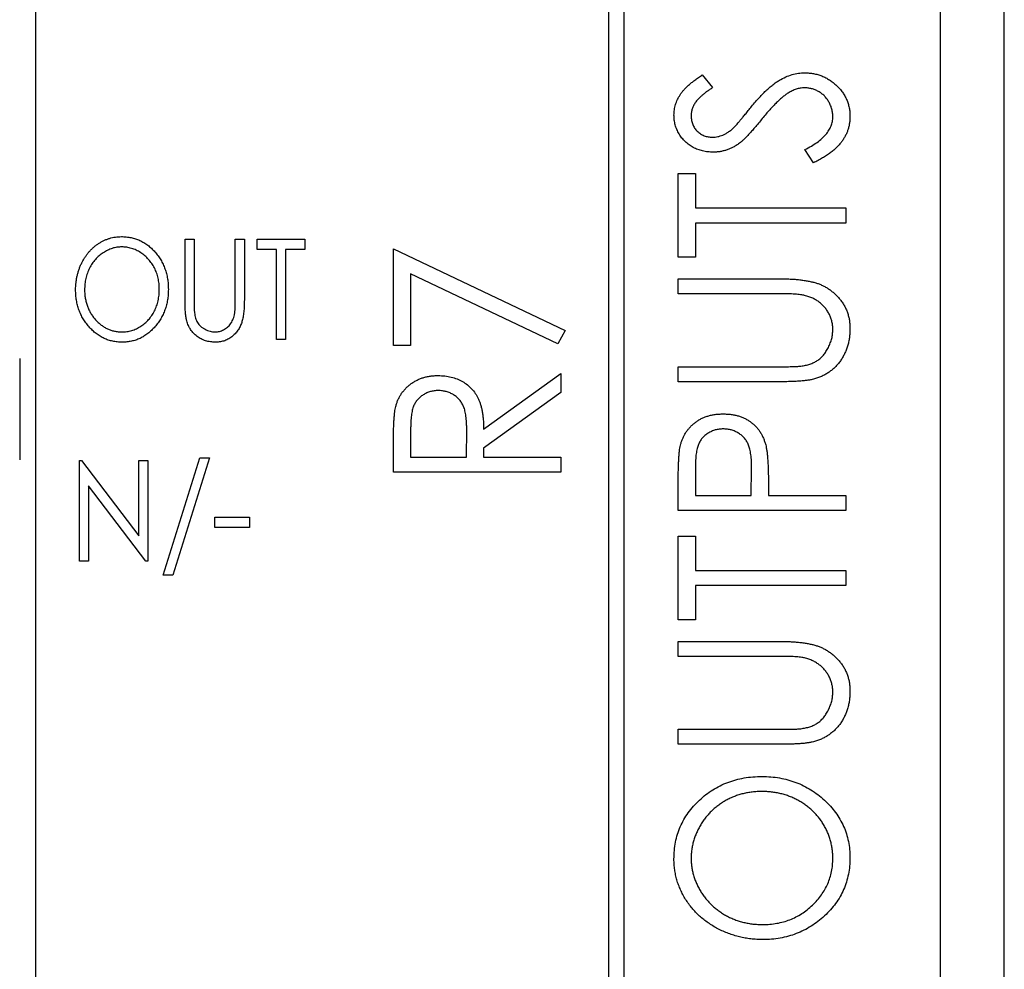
# Paper-space layout 'Sheet 2' of a CAD drawing. Header units: millimetres. Extents: x 0 to 420, y 0 to 297.
# Tile 46 of 48: x 358 to 373, y 162 to 177. Entities that reach past the tile are written whole.
import ezdxf

# ---------------------------------------------------------------- set-up
doc = ezdxf.new("R2010")
doc.units = ezdxf.units.MM

psp = doc.layouts.new('Sheet 2')

# ---------------------------------------------------------------- linework, layer by layer
at = {"color": 7, "linetype": 'Continuous', "lineweight": 25}
for p, q in [((372.425, 99.082), (372.425, 217.482)), ((367.425, 110.332), (367.425, 192.332)), ((367.175, 192.082), (367.175, 110.582)), ((358.125, 134.332), (358.125, 191.332)), ((373.425, 187.282), (373.425, 97.882)), ((373.431, 97.882), (373.431, 186.482)), ((368.659, 176.417), (368.822, 176.216)), ((370.414, 175.026), (370.28, 175.236)), ((368.279, 174.857), (368.55, 174.857)), ((368.279, 173.534), (368.279, 174.857)), ((368.55, 174.857), (368.55, 174.314)), ((368.55, 174.314), (370.925, 174.314)), ((370.925, 174.314), (370.925, 174.076)), ((368.55, 174.076), (368.55, 173.534)), ((370.925, 174.076), (368.55, 174.076)), ((360.485, 172.861), (360.485, 173.82)), ((360.485, 173.82), (360.628, 173.82)), ((360.628, 173.82), (360.628, 172.869)), ((361.279, 173.82), (361.422, 173.82)), ((361.279, 172.869), (361.279, 173.82)), ((361.422, 173.82), (361.422, 172.861)), ((361.625, 173.657), (361.625, 173.82)), ((361.625, 173.82), (362.378, 173.82)), ((362.378, 173.82), (362.378, 173.657)), ((361.931, 173.657), (361.625, 173.657)), ((361.931, 172.232), (361.931, 173.657)), ((362.378, 173.657), (362.073, 173.657)), ((362.073, 173.657), (362.073, 172.232)), ((363.779, 172.139), (363.779, 173.666)), ((363.779, 173.666), (366.492, 172.377)), ((368.55, 173.534), (368.279, 173.534)), ((364.05, 173.27), (364.05, 172.139)), ((366.376, 172.166), (364.05, 173.27)), ((368.279, 172.957), (368.279, 173.195)), ((368.279, 173.195), (369.877, 173.195)), ((369.864, 172.957), (368.279, 172.957)), ((366.492, 172.377), (366.376, 172.166)), ((362.073, 172.232), (361.931, 172.232)), ((364.05, 172.139), (363.779, 172.139)), ((357.872, 171.932), (357.872, 170.332)), ((368.279, 171.566), (368.279, 171.804)), ((368.279, 171.804), (369.864, 171.804)), ((365.203, 170.817), (366.425, 171.698)), ((366.425, 171.698), (366.425, 171.398)), ((369.877, 171.566), (368.279, 171.566)), ((366.425, 171.398), (365.203, 170.517)), ((364.05, 170.815), (364.05, 170.375)), ((364.932, 170.375), (364.936, 170.805)), ((363.779, 170.138), (363.779, 170.624)), ((364.05, 170.375), (364.932, 170.375)), ((365.203, 170.517), (365.203, 170.375)), ((365.203, 170.375), (366.425, 170.375)), ((366.425, 170.375), (366.425, 170.138)), ((358.817, 168.732), (358.817, 170.32)), ((358.817, 170.32), (358.846, 170.32)), ((358.846, 170.32), (359.753, 169.131)), ((359.753, 169.131), (359.753, 170.32)), ((359.753, 170.32), (359.895, 170.32)), ((359.895, 170.32), (359.895, 168.732)), ((360.14, 168.509), (360.721, 170.361)), ((360.872, 170.361), (360.291, 168.509)), ((360.721, 170.361), (360.872, 170.361)), ((366.425, 170.138), (363.779, 170.138)), ((368.55, 170.209), (368.55, 169.769)), ((369.432, 169.769), (369.438, 170.191)), ((359.863, 168.732), (358.959, 169.918)), ((358.959, 169.918), (358.959, 168.732)), ((368.279, 169.531), (368.279, 170.018)), ((369.703, 169.944), (369.703, 169.769)), ((368.55, 169.769), (369.432, 169.769)), ((369.703, 169.769), (370.925, 169.769)), ((370.925, 169.769), (370.925, 169.531)), ((370.925, 169.531), (368.279, 169.531)), ((360.954, 169.424), (361.503, 169.424)), ((360.954, 169.262), (360.954, 169.424)), ((361.503, 169.424), (361.503, 169.262)), ((361.503, 169.262), (360.954, 169.262)), ((368.279, 167.801), (368.279, 169.124)), ((368.279, 169.124), (368.55, 169.124)), ((368.55, 169.124), (368.55, 168.581)), ((358.959, 168.732), (358.817, 168.732)), ((359.895, 168.732), (359.863, 168.732)), ((360.291, 168.509), (360.14, 168.509)), ((368.55, 168.581), (370.925, 168.581)), ((370.925, 168.581), (370.925, 168.344)), ((370.925, 168.344), (368.55, 168.344)), ((368.55, 168.344), (368.55, 167.801)), ((368.55, 167.801), (368.279, 167.801)), ((368.279, 167.224), (368.279, 167.462)), ((368.279, 167.462), (369.877, 167.462)), ((369.864, 167.224), (368.279, 167.224)), ((368.279, 165.834), (368.279, 166.071)), ((368.279, 166.071), (369.864, 166.071)), ((369.877, 165.834), (368.279, 165.834))]:
    psp.add_line(p, q, dxfattribs=at)
for points, knots in [([(369.423, 175.901), (369.443, 175.926), (369.484, 175.975), (369.545, 176.045), (369.604, 176.109), (369.662, 176.166), (369.718, 176.217), (369.772, 176.262), (369.824, 176.301), (369.891, 176.343), (369.974, 176.386), (370.074, 176.424), (370.175, 176.446), (370.243, 176.449), (370.276, 176.451)], [0, 0, 0, 0, 0.093761, 0.181614, 0.264342, 0.341677, 0.41338, 0.479975, 0.541968, 0.599292, 0.705911, 0.807015, 0.904485, 1, 1, 1, 1]), ([(370.276, 176.451), (370.3, 176.45), (370.347, 176.449), (370.416, 176.439), (370.483, 176.424), (370.547, 176.401), (370.61, 176.374), (370.669, 176.338), (370.726, 176.297), (370.78, 176.25), (370.83, 176.199), (370.873, 176.145), (370.91, 176.088), (370.94, 176.027), (370.963, 175.965), (370.98, 175.899), (370.991, 175.831), (370.992, 175.784), (370.992, 175.761)], [0, 0, 0, 0, 0.064367, 0.127345, 0.188922, 0.250384, 0.312021, 0.374404, 0.437663, 0.502985, 0.567803, 0.63098, 0.692076, 0.752595, 0.813028, 0.874016, 0.936113, 1, 1, 1, 1]), ([(368.211, 175.783), (368.212, 175.811), (368.214, 175.867), (368.233, 175.949), (368.264, 176.028), (368.299, 176.091), (368.334, 176.141), (368.365, 176.179), (368.402, 176.217), (368.443, 176.257), (368.49, 176.296), (368.541, 176.337), (368.598, 176.377), (368.638, 176.403), (368.659, 176.417)], [0, 0, 0, 0, 0.103822, 0.205919, 0.309231, 0.415653, 0.47222, 0.532858, 0.597819, 0.667857, 0.743177, 0.823448, 0.908942, 1, 1, 1, 1]), ([(368.822, 176.216), (368.805, 176.205), (368.773, 176.183), (368.728, 176.151), (368.687, 176.12), (368.651, 176.089), (368.619, 176.061), (368.591, 176.033), (368.568, 176.007), (368.543, 175.974), (368.519, 175.932), (368.497, 175.88), (368.485, 175.825), (368.483, 175.788), (368.482, 175.769)], [0, 0, 0, 0, 0.1025572, 0.1969113, 0.2843952, 0.3644161, 0.4372148, 0.5035358, 0.5636019, 0.6164505, 0.7146691, 0.8089542, 0.9041323, 1, 1, 1, 1]), ([(370.013, 176.13), (369.998, 176.119), (369.966, 176.098), (369.919, 176.06), (369.87, 176.016), (369.818, 175.966), (369.764, 175.91), (369.708, 175.849), (369.65, 175.781), (369.611, 175.734), (369.591, 175.709)], [0, 0, 0, 0, 0.092213, 0.193119, 0.303009, 0.423363, 0.552489, 0.69176, 0.840671, 1, 1, 1, 1]), ([(370.273, 176.214), (370.251, 176.212), (370.206, 176.21), (370.14, 176.194), (370.075, 176.167), (370.034, 176.143), (370.013, 176.13)], [0, 0, 0, 0, 0.238336, 0.482311, 0.73314, 1, 1, 1, 1]), ([(370.721, 175.752), (370.72, 175.773), (370.719, 175.814), (370.707, 175.875), (370.688, 175.933), (370.661, 175.989), (370.628, 176.041), (370.588, 176.086), (370.544, 176.125), (370.494, 176.157), (370.442, 176.182), (370.387, 176.2), (370.33, 176.211), (370.292, 176.213), (370.273, 176.214)], [0, 0, 0, 0, 0.086779, 0.172012, 0.257, 0.344091, 0.430347, 0.513787, 0.595624, 0.677565, 0.75969, 0.839996, 0.919133, 1, 1, 1, 1]), ([(369.159, 175.587), (369.164, 175.592), (369.177, 175.604), (369.196, 175.627), (369.222, 175.656), (369.252, 175.691), (369.288, 175.734), (369.328, 175.784), (369.374, 175.84), (369.406, 175.88), (369.423, 175.901)], [0, 0, 0, 0, 0.053039, 0.126288, 0.218872, 0.334457, 0.469409, 0.625738, 0.802267, 1, 1, 1, 1]), ([(368.828, 175.196), (368.8, 175.197), (368.745, 175.199), (368.664, 175.213), (368.587, 175.237), (368.515, 175.269), (368.448, 175.312), (368.387, 175.361), (368.336, 175.419), (368.291, 175.483), (368.256, 175.553), (368.229, 175.627), (368.214, 175.704), (368.212, 175.756), (368.211, 175.783)], [0, 0, 0, 0, 0.088291, 0.174419, 0.258423, 0.342317, 0.425287, 0.506935, 0.587922, 0.670559, 0.753145, 0.834844, 0.916686, 1, 1, 1, 1]), ([(368.482, 175.769), (368.483, 175.745), (368.485, 175.699), (368.505, 175.634), (368.535, 175.576), (368.578, 175.526), (368.629, 175.485), (368.686, 175.454), (368.75, 175.436), (368.795, 175.434), (368.817, 175.433)], [0, 0, 0, 0, 0.133507, 0.258557, 0.380724, 0.504971, 0.628085, 0.748901, 0.871477, 1, 1, 1, 1]), ([(369.591, 175.709), (369.571, 175.684), (369.533, 175.638), (369.477, 175.572), (369.426, 175.513), (369.378, 175.462), (369.336, 175.417), (369.298, 175.38), (369.263, 175.35), (369.241, 175.334), (369.231, 175.326)], [0, 0, 0, 0, 0.179535, 0.344506, 0.492131, 0.62464, 0.742099, 0.843179, 0.92954, 1, 1, 1, 1]), ([(370.28, 175.236), (370.315, 175.254), (370.381, 175.29), (370.471, 175.348), (370.548, 175.41), (370.611, 175.474), (370.66, 175.54), (370.695, 175.608), (370.717, 175.68), (370.72, 175.728), (370.721, 175.752)], [0, 0, 0, 0, 0.165307, 0.315251, 0.451801, 0.576089, 0.690151, 0.796612, 0.898685, 1, 1, 1, 1]), ([(370.992, 175.761), (370.992, 175.743), (370.991, 175.706), (370.984, 175.653), (370.975, 175.6), (370.96, 175.549), (370.941, 175.499), (370.918, 175.451), (370.891, 175.404), (370.86, 175.358), (370.823, 175.313), (370.781, 175.269), (370.734, 175.226), (370.681, 175.184), (370.622, 175.143), (370.558, 175.103), (370.488, 175.064), (370.439, 175.039), (370.414, 175.026)], [0, 0, 0, 0, 0.055089, 0.109447, 0.163323, 0.216767, 0.269874, 0.324148, 0.378969, 0.434708, 0.492467, 0.553707, 0.618022, 0.686132, 0.757893, 0.834258, 0.914668, 1, 1, 1, 1]), ([(368.817, 175.433), (368.831, 175.434), (368.86, 175.435), (368.902, 175.441), (368.943, 175.451), (368.985, 175.466), (369.027, 175.486), (369.07, 175.514), (369.115, 175.547), (369.144, 175.573), (369.159, 175.587)], [0, 0, 0, 0, 0.110385, 0.220503, 0.3311372, 0.4435848, 0.5631535, 0.6950621, 0.8397617, 1, 1, 1, 1]), ([(369.231, 175.326), (369.216, 175.316), (369.185, 175.295), (369.137, 175.269), (369.088, 175.246), (369.038, 175.228), (368.987, 175.214), (368.935, 175.203), (368.882, 175.197), (368.846, 175.196), (368.828, 175.196)], [0, 0, 0, 0, 0.130877, 0.257719, 0.382316, 0.506626, 0.628302, 0.751527, 0.87547, 1, 1, 1, 1]), ([(358.756, 173.019), (358.756, 173.038), (358.757, 173.076), (358.761, 173.131), (358.769, 173.186), (358.779, 173.24), (358.793, 173.293), (358.81, 173.344), (358.829, 173.395), (358.852, 173.444), (358.877, 173.491), (358.905, 173.536), (358.935, 173.579), (358.966, 173.618), (359.001, 173.655), (359.037, 173.69), (359.076, 173.722), (359.117, 173.75), (359.159, 173.776), (359.202, 173.799), (359.246, 173.818), (359.291, 173.834), (359.337, 173.846), (359.384, 173.854), (359.431, 173.86), (359.463, 173.86), (359.479, 173.861)], [0, 0, 0, 0, 0.045922, 0.091196, 0.135982, 0.180387, 0.22436, 0.268316, 0.312327, 0.356293, 0.400133, 0.442725, 0.484725, 0.525806, 0.566679, 0.607176, 0.647857, 0.688358, 0.728651, 0.767868, 0.806911, 0.845405, 0.883563, 0.922106, 0.96078, 1, 1, 1, 1]), ([(359.479, 173.861), (359.505, 173.86), (359.556, 173.858), (359.631, 173.847), (359.702, 173.828), (359.77, 173.802), (359.835, 173.767), (359.897, 173.726), (359.955, 173.676), (360.009, 173.62), (360.059, 173.559), (360.102, 173.493), (360.139, 173.424), (360.169, 173.351), (360.192, 173.275), (360.209, 173.195), (360.219, 173.112), (360.22, 173.056), (360.221, 173.027)], [0, 0, 0, 0, 0.062177, 0.122392, 0.181409, 0.239738, 0.298383, 0.357852, 0.418781, 0.482217, 0.546197, 0.609068, 0.671831, 0.734621, 0.798486, 0.863494, 0.930695, 1, 1, 1, 1]), ([(359.485, 173.698), (359.473, 173.698), (359.447, 173.697), (359.409, 173.693), (359.372, 173.686), (359.334, 173.676), (359.298, 173.662), (359.262, 173.647), (359.227, 173.628), (359.192, 173.607), (359.158, 173.584), (359.126, 173.558), (359.096, 173.53), (359.068, 173.501), (359.042, 173.469), (359.018, 173.436), (358.996, 173.4), (358.976, 173.363), (358.957, 173.324), (358.941, 173.284), (358.928, 173.242), (358.917, 173.2), (358.908, 173.156), (358.902, 173.112), (358.899, 173.066), (358.898, 173.035), (358.898, 173.02)], [0, 0, 0, 0, 0.038646, 0.076895, 0.114898, 0.153535, 0.192208, 0.231525, 0.271503, 0.312618, 0.353885, 0.394964, 0.43585, 0.476721, 0.517756, 0.559133, 0.601294, 0.644145, 0.68713, 0.730403, 0.774013, 0.817914, 0.862175, 0.907275, 0.953058, 1, 1, 1, 1]), ([(360.078, 173.027), (360.078, 173.043), (360.078, 173.073), (360.074, 173.118), (360.068, 173.162), (360.059, 173.205), (360.049, 173.247), (360.035, 173.287), (360.02, 173.327), (360.002, 173.365), (359.981, 173.402), (359.959, 173.437), (359.935, 173.47), (359.908, 173.501), (359.88, 173.531), (359.85, 173.558), (359.818, 173.584), (359.784, 173.607), (359.749, 173.629), (359.713, 173.647), (359.676, 173.663), (359.639, 173.676), (359.601, 173.686), (359.563, 173.692), (359.524, 173.697), (359.498, 173.698), (359.485, 173.698)], [0, 0, 0, 0, 0.0463507, 0.0918612, 0.1363735, 0.1803655, 0.223612, 0.266355, 0.3089592, 0.3516986, 0.3940324, 0.4356951, 0.4768549, 0.5178917, 0.5585724, 0.5995195, 0.6409414, 0.6825121, 0.7239414, 0.7645278, 0.8044714, 0.8437851, 0.8827701, 0.9217538, 0.960676, 1, 1, 1, 1]), ([(369.877, 173.195), (369.906, 173.194), (369.962, 173.194), (370.044, 173.191), (370.122, 173.186), (370.196, 173.179), (370.266, 173.17), (370.331, 173.158), (370.392, 173.146), (370.45, 173.131), (370.504, 173.113), (370.556, 173.09), (370.607, 173.064), (370.655, 173.034), (370.702, 173), (370.747, 172.961), (370.79, 172.919), (370.831, 172.873), (370.869, 172.824), (370.902, 172.772), (370.93, 172.717), (370.953, 172.66), (370.971, 172.6), (370.983, 172.537), (370.991, 172.472), (370.992, 172.428), (370.992, 172.405)], [0, 0, 0, 0, 0.055741, 0.108782, 0.159483, 0.20722, 0.252436, 0.295103, 0.335609, 0.373517, 0.409957, 0.446416, 0.482967, 0.519684, 0.557168, 0.594999, 0.634172, 0.674127, 0.714136, 0.754079, 0.793688, 0.83312, 0.873373, 0.914549, 0.95654, 1, 1, 1, 1]), ([(359.49, 172.192), (359.465, 172.192), (359.415, 172.194), (359.342, 172.206), (359.272, 172.224), (359.205, 172.251), (359.141, 172.285), (359.079, 172.327), (359.022, 172.377), (358.968, 172.433), (358.918, 172.495), (358.874, 172.56), (358.838, 172.629), (358.807, 172.701), (358.784, 172.776), (358.768, 172.854), (358.757, 172.936), (358.756, 172.991), (358.756, 173.019)], [0, 0, 0, 0, 0.061547, 0.121417, 0.179996, 0.238315, 0.297126, 0.356943, 0.418489, 0.482417, 0.547075, 0.610613, 0.673814, 0.736892, 0.800447, 0.865133, 0.931509, 1, 1, 1, 1]), ([(358.898, 173.02), (358.898, 172.997), (358.899, 172.952), (358.908, 172.886), (358.921, 172.823), (358.94, 172.762), (358.965, 172.704), (358.994, 172.648), (359.029, 172.596), (359.069, 172.547), (359.113, 172.502), (359.16, 172.463), (359.208, 172.429), (359.26, 172.402), (359.313, 172.38), (359.368, 172.366), (359.426, 172.356), (359.465, 172.355), (359.485, 172.355)], [0, 0, 0, 0, 0.069644, 0.136865, 0.202081, 0.266184, 0.329858, 0.393143, 0.45677, 0.521585, 0.58561, 0.646875, 0.706483, 0.764859, 0.822538, 0.880611, 0.939356, 1, 1, 1, 1]), ([(359.485, 172.355), (359.499, 172.355), (359.525, 172.355), (359.565, 172.36), (359.604, 172.366), (359.642, 172.376), (359.679, 172.389), (359.716, 172.404), (359.751, 172.422), (359.786, 172.443), (359.82, 172.466), (359.851, 172.491), (359.881, 172.518), (359.909, 172.548), (359.935, 172.579), (359.959, 172.612), (359.981, 172.648), (360.002, 172.685), (360.02, 172.724), (360.035, 172.764), (360.049, 172.806), (360.059, 172.848), (360.068, 172.891), (360.074, 172.936), (360.078, 172.981), (360.078, 173.012), (360.078, 173.027)], [0, 0, 0, 0, 0.040115, 0.07979, 0.119238, 0.15837, 0.197615, 0.237148, 0.277138, 0.317796, 0.358752, 0.399056, 0.439598, 0.479891, 0.520553, 0.561799, 0.603389, 0.646106, 0.689245, 0.732265, 0.775436, 0.819119, 0.863241, 0.907884, 0.953523, 1, 1, 1, 1]), ([(360.221, 173.027), (360.22, 172.998), (360.219, 172.942), (360.209, 172.86), (360.192, 172.78), (360.169, 172.704), (360.139, 172.631), (360.102, 172.562), (360.059, 172.496), (360.01, 172.434), (359.955, 172.378), (359.898, 172.328), (359.837, 172.286), (359.774, 172.251), (359.707, 172.224), (359.637, 172.206), (359.565, 172.194), (359.516, 172.192), (359.49, 172.192)], [0, 0, 0, 0, 0.0693536, 0.1365903, 0.201875, 0.2660134, 0.3295523, 0.3928264, 0.4564979, 0.5211989, 0.5851569, 0.6463571, 0.7059632, 0.7641755, 0.8219701, 0.8801567, 0.9391179, 1, 1, 1, 1]), ([(360.512, 172.527), (360.509, 172.535), (360.505, 172.553), (360.5, 172.584), (360.495, 172.619), (360.491, 172.658), (360.489, 172.702), (360.487, 172.751), (360.486, 172.805), (360.486, 172.842), (360.485, 172.861)], [0, 0, 0, 0, 0.077744, 0.168993, 0.273837, 0.391627, 0.523269, 0.668082, 0.826971, 1, 1, 1, 1]), ([(360.628, 172.869), (360.628, 172.855), (360.628, 172.83), (360.628, 172.793), (360.629, 172.761), (360.629, 172.733), (360.63, 172.708), (360.631, 172.688), (360.632, 172.671), (360.633, 172.662), (360.634, 172.658)], [0, 0, 0, 0, 0.1911164, 0.3626763, 0.5162009, 0.6501413, 0.7661029, 0.8625193, 0.9410028, 1, 1, 1, 1]), ([(361.422, 172.861), (361.422, 172.844), (361.421, 172.81), (361.42, 172.761), (361.417, 172.714), (361.413, 172.67), (361.408, 172.628), (361.401, 172.589), (361.394, 172.552), (361.385, 172.517), (361.375, 172.485), (361.362, 172.454), (361.347, 172.423), (361.329, 172.394), (361.31, 172.366), (361.288, 172.339), (361.263, 172.313), (361.237, 172.288), (361.208, 172.266), (361.178, 172.246), (361.147, 172.229), (361.114, 172.215), (361.079, 172.205), (361.044, 172.197), (361.006, 172.193), (360.981, 172.192), (360.968, 172.192)], [0, 0, 0, 0, 0.056641, 0.110526, 0.162045, 0.210553, 0.256409, 0.299708, 0.340868, 0.379212, 0.416131, 0.45291, 0.489738, 0.526683, 0.564371, 0.602143, 0.64099, 0.68082, 0.720651, 0.759777, 0.79849, 0.837593, 0.876831, 0.916631, 0.957574, 1, 1, 1, 1]), ([(361.265, 172.622), (361.266, 172.628), (361.269, 172.64), (361.272, 172.662), (361.274, 172.686), (361.276, 172.715), (361.278, 172.748), (361.278, 172.785), (361.279, 172.826), (361.279, 172.854), (361.279, 172.869)], [0, 0, 0, 0, 0.06962, 0.155293, 0.257298, 0.373404, 0.506035, 0.655281, 0.819931, 1, 1, 1, 1]), ([(370.275, 172.932), (370.265, 172.934), (370.245, 172.938), (370.21, 172.943), (370.168, 172.947), (370.12, 172.951), (370.065, 172.954), (370.004, 172.956), (369.936, 172.957), (369.889, 172.957), (369.864, 172.957)], [0, 0, 0, 0, 0.069596, 0.155423, 0.257515, 0.37358, 0.506166, 0.6554, 0.819993, 1, 1, 1, 1]), ([(370.721, 172.392), (370.72, 172.413), (370.719, 172.453), (370.709, 172.514), (370.691, 172.573), (370.667, 172.63), (370.636, 172.684), (370.601, 172.735), (370.559, 172.78), (370.513, 172.821), (370.461, 172.857), (370.404, 172.887), (370.341, 172.913), (370.297, 172.925), (370.275, 172.932)], [0, 0, 0, 0, 0.081412, 0.161686, 0.242811, 0.324775, 0.407586, 0.488453, 0.56979, 0.650718, 0.733306, 0.819186, 0.907133, 1, 1, 1, 1]), ([(360.634, 172.658), (360.636, 172.643), (360.64, 172.614), (360.65, 172.573), (360.664, 172.535), (360.682, 172.502), (360.704, 172.471), (360.731, 172.443), (360.764, 172.418), (360.8, 172.396), (360.839, 172.378), (360.879, 172.364), (360.92, 172.356), (360.947, 172.355), (360.96, 172.355)], [0, 0, 0, 0, 0.091773, 0.178001, 0.258342, 0.335101, 0.410232, 0.488546, 0.571185, 0.659811, 0.749047, 0.835056, 0.918241, 1, 1, 1, 1]), ([(360.96, 172.355), (360.972, 172.355), (360.995, 172.356), (361.029, 172.362), (361.062, 172.373), (361.095, 172.387), (361.125, 172.405), (361.154, 172.427), (361.18, 172.452), (361.203, 172.48), (361.223, 172.511), (361.24, 172.545), (361.255, 172.582), (361.261, 172.609), (361.265, 172.622)], [0, 0, 0, 0, 0.079131, 0.15715, 0.236889, 0.317658, 0.399537, 0.479666, 0.561134, 0.642949, 0.726745, 0.814224, 0.904366, 1, 1, 1, 1]), ([(360.968, 172.192), (360.954, 172.192), (360.926, 172.193), (360.886, 172.197), (360.847, 172.204), (360.809, 172.214), (360.773, 172.227), (360.739, 172.243), (360.706, 172.262), (360.675, 172.283), (360.646, 172.307), (360.619, 172.333), (360.595, 172.36), (360.573, 172.39), (360.553, 172.421), (360.537, 172.455), (360.522, 172.49), (360.515, 172.514), (360.512, 172.527)], [0, 0, 0, 0, 0.068755, 0.135203, 0.200334, 0.263333, 0.325901, 0.38763, 0.449413, 0.511204, 0.572985, 0.633723, 0.693851, 0.754125, 0.813934, 0.874921, 0.936782, 1, 1, 1, 1]), ([(370.992, 172.405), (370.992, 172.381), (370.991, 172.333), (370.984, 172.263), (370.971, 172.195), (370.955, 172.129), (370.933, 172.067), (370.907, 172.007), (370.876, 171.95), (370.841, 171.895), (370.801, 171.844), (370.758, 171.798), (370.712, 171.755), (370.662, 171.718), (370.61, 171.684), (370.554, 171.656), (370.496, 171.63), (370.455, 171.618), (370.434, 171.611)], [0, 0, 0, 0, 0.069994, 0.137225, 0.203144, 0.267439, 0.330757, 0.392722, 0.455101, 0.517382, 0.579131, 0.639383, 0.69929, 0.758596, 0.817649, 0.877496, 0.938128, 1, 1, 1, 1]), ([(370.216, 171.814), (370.241, 171.817), (370.289, 171.824), (370.358, 171.843), (370.42, 171.868), (370.477, 171.899), (370.527, 171.939), (370.574, 171.987), (370.615, 172.044), (370.652, 172.109), (370.682, 172.178), (370.705, 172.249), (370.719, 172.321), (370.72, 172.368), (370.721, 172.392)], [0, 0, 0, 0, 0.0889375, 0.1727267, 0.251185, 0.3263801, 0.4009876, 0.479456, 0.5624606, 0.6520321, 0.742988, 0.8310174, 0.9158505, 1, 1, 1, 1]), ([(369.864, 171.804), (369.886, 171.804), (369.929, 171.804), (369.99, 171.804), (370.044, 171.805), (370.091, 171.806), (370.132, 171.807), (370.166, 171.809), (370.193, 171.811), (370.209, 171.813), (370.216, 171.814)], [0, 0, 0, 0, 0.191105, 0.362655, 0.516171, 0.650128, 0.766034, 0.862527, 0.941006, 1, 1, 1, 1]), ([(363.815, 171.175), (363.82, 171.193), (363.829, 171.228), (363.849, 171.278), (363.872, 171.327), (363.899, 171.373), (363.931, 171.415), (363.966, 171.456), (364.005, 171.494), (364.048, 171.528), (364.093, 171.561), (364.142, 171.588), (364.193, 171.612), (364.247, 171.631), (364.303, 171.646), (364.362, 171.657), (364.423, 171.663), (364.465, 171.664), (364.486, 171.664)], [0, 0, 0, 0, 0.061387, 0.121495, 0.181089, 0.240038, 0.298644, 0.35799, 0.418441, 0.480043, 0.541867, 0.604173, 0.666682, 0.729899, 0.794538, 0.860455, 0.929211, 1, 1, 1, 1]), ([(364.486, 171.664), (364.522, 171.663), (364.59, 171.661), (364.69, 171.643), (364.783, 171.613), (364.869, 171.572), (364.947, 171.52), (365.015, 171.457), (365.073, 171.383), (365.112, 171.314), (365.138, 171.254), (365.156, 171.204), (365.17, 171.149), (365.182, 171.091), (365.191, 171.028), (365.198, 170.961), (365.203, 170.89), (365.203, 170.842), (365.203, 170.817)], [0, 0, 0, 0, 0.083484, 0.162613, 0.23918, 0.314494, 0.388385, 0.460717, 0.533791, 0.609022, 0.648239, 0.690365, 0.734562, 0.781635, 0.831635, 0.884694, 0.940506, 1, 1, 1, 1]), ([(370.434, 171.611), (370.42, 171.608), (370.39, 171.6), (370.339, 171.591), (370.281, 171.583), (370.215, 171.577), (370.141, 171.572), (370.06, 171.569), (369.971, 171.566), (369.909, 171.566), (369.877, 171.566)], [0, 0, 0, 0, 0.077936, 0.169149, 0.274074, 0.391816, 0.523462, 0.668216, 0.827041, 1, 1, 1, 1]), ([(364.486, 171.427), (364.465, 171.426), (364.423, 171.424), (364.361, 171.411), (364.303, 171.39), (364.248, 171.36), (364.199, 171.324), (364.156, 171.282), (364.121, 171.234), (364.099, 171.19), (364.085, 171.15), (364.075, 171.115), (364.068, 171.076), (364.061, 171.033), (364.056, 170.985), (364.052, 170.932), (364.05, 170.875), (364.05, 170.835), (364.05, 170.815)], [0, 0, 0, 0, 0.074206, 0.146692, 0.218332, 0.29067, 0.362618, 0.431553, 0.499554, 0.567987, 0.604677, 0.646293, 0.69288, 0.744014, 0.799888, 0.86174, 0.928424, 1, 1, 1, 1]), ([(364.936, 170.805), (364.936, 170.825), (364.936, 170.864), (364.933, 170.92), (364.929, 170.972), (364.924, 171.02), (364.917, 171.064), (364.909, 171.104), (364.899, 171.14), (364.884, 171.182), (364.86, 171.23), (364.824, 171.281), (364.78, 171.324), (364.729, 171.361), (364.673, 171.391), (364.613, 171.411), (364.551, 171.424), (364.508, 171.426), (364.486, 171.427)], [0, 0, 0, 0, 0.068884, 0.133004, 0.192369, 0.247684, 0.298447, 0.344783, 0.387444, 0.426058, 0.498477, 0.568226, 0.638295, 0.709239, 0.781676, 0.852765, 0.925523, 1, 1, 1, 1]), ([(363.779, 170.624), (363.779, 170.656), (363.779, 170.719), (363.78, 170.808), (363.784, 170.889), (363.787, 170.962), (363.793, 171.027), (363.798, 171.084), (363.805, 171.132), (363.812, 171.162), (363.815, 171.175)], [0, 0, 0, 0, 0.176242, 0.33814, 0.484799, 0.617149, 0.734395, 0.837422, 0.92561, 1, 1, 1, 1]), ([(368.319, 170.583), (368.324, 170.6), (368.333, 170.634), (368.353, 170.682), (368.377, 170.729), (368.404, 170.773), (368.435, 170.815), (368.469, 170.854), (368.508, 170.891), (368.549, 170.925), (368.594, 170.956), (368.642, 170.984), (368.693, 171.006), (368.747, 171.025), (368.803, 171.04), (368.863, 171.05), (368.925, 171.056), (368.967, 171.057), (368.988, 171.058)], [0, 0, 0, 0, 0.060075, 0.119303, 0.178069, 0.236256, 0.294313, 0.353143, 0.412708, 0.473813, 0.535615, 0.597403, 0.660232, 0.723514, 0.789577, 0.856841, 0.927091, 1, 1, 1, 1]), ([(368.988, 171.058), (369.01, 171.057), (369.053, 171.056), (369.115, 171.051), (369.174, 171.04), (369.231, 171.026), (369.284, 171.007), (369.335, 170.985), (369.383, 170.959), (369.428, 170.928), (369.469, 170.894), (369.507, 170.857), (369.542, 170.816), (369.573, 170.773), (369.6, 170.726), (369.624, 170.676), (369.644, 170.624), (369.655, 170.587), (369.66, 170.568)], [0, 0, 0, 0, 0.072309, 0.141358, 0.208207, 0.272336, 0.335143, 0.396174, 0.456668, 0.516646, 0.575929, 0.634933, 0.693693, 0.752708, 0.811962, 0.873196, 0.935504, 1, 1, 1, 1]), ([(368.99, 170.82), (368.968, 170.819), (368.926, 170.818), (368.864, 170.805), (368.805, 170.783), (368.75, 170.754), (368.7, 170.717), (368.657, 170.675), (368.621, 170.627), (368.599, 170.582), (368.585, 170.542), (368.575, 170.508), (368.567, 170.469), (368.561, 170.425), (368.556, 170.378), (368.552, 170.326), (368.55, 170.269), (368.55, 170.23), (368.55, 170.209)], [0, 0, 0, 0, 0.0740913, 0.1470678, 0.2191758, 0.292487, 0.364821, 0.434086, 0.5028423, 0.57172, 0.6083535, 0.6499045, 0.6958165, 0.7468715, 0.8026582, 0.8631859, 0.9291504, 1, 1, 1, 1]), ([(369.438, 170.191), (369.438, 170.212), (369.438, 170.251), (369.435, 170.309), (369.432, 170.362), (369.426, 170.411), (369.419, 170.456), (369.412, 170.497), (369.401, 170.533), (369.387, 170.575), (369.363, 170.622), (369.327, 170.673), (369.283, 170.716), (369.233, 170.754), (369.177, 170.783), (369.117, 170.805), (369.054, 170.818), (369.011, 170.819), (368.99, 170.82)], [0, 0, 0, 0, 0.070231, 0.135127, 0.195896, 0.251444, 0.303058, 0.349556, 0.391936, 0.430093, 0.501229, 0.570517, 0.640124, 0.710955, 0.782914, 0.853735, 0.926014, 1, 1, 1, 1]), ([(368.279, 170.018), (368.279, 170.051), (368.279, 170.115), (368.281, 170.207), (368.284, 170.291), (368.288, 170.366), (368.293, 170.432), (368.3, 170.49), (368.308, 170.539), (368.315, 170.569), (368.319, 170.583)], [0, 0, 0, 0, 0.1765, 0.339032, 0.485753, 0.61857, 0.735674, 0.838185, 0.926155, 1, 1, 1, 1]), ([(369.66, 170.568), (369.664, 170.553), (369.671, 170.519), (369.68, 170.464), (369.687, 170.399), (369.693, 170.326), (369.697, 170.243), (369.701, 170.151), (369.703, 170.051), (369.703, 169.981), (369.703, 169.944)], [0, 0, 0, 0, 0.075269, 0.165174, 0.268129, 0.385984, 0.51806, 0.664405, 0.825035, 1, 1, 1, 1]), ([(369.877, 167.462), (369.906, 167.462), (369.962, 167.461), (370.044, 167.458), (370.122, 167.453), (370.196, 167.447), (370.266, 167.437), (370.331, 167.426), (370.392, 167.414), (370.45, 167.398), (370.504, 167.38), (370.556, 167.357), (370.607, 167.332), (370.655, 167.301), (370.702, 167.268), (370.747, 167.229), (370.79, 167.186), (370.831, 167.141), (370.869, 167.092), (370.902, 167.039), (370.93, 166.984), (370.953, 166.927), (370.971, 166.867), (370.983, 166.804), (370.991, 166.739), (370.992, 166.695), (370.992, 166.673)], [0, 0, 0, 0, 0.055741, 0.108782, 0.159483, 0.20722, 0.252436, 0.295103, 0.335609, 0.373517, 0.409957, 0.446416, 0.482967, 0.519684, 0.557168, 0.594999, 0.634172, 0.674127, 0.714136, 0.754079, 0.793688, 0.83312, 0.873373, 0.914549, 0.95654, 1, 1, 1, 1]), ([(370.275, 167.199), (370.265, 167.201), (370.245, 167.206), (370.21, 167.211), (370.168, 167.215), (370.12, 167.219), (370.065, 167.221), (370.004, 167.223), (369.936, 167.224), (369.889, 167.224), (369.864, 167.224)], [0, 0, 0, 0, 0.069596, 0.155423, 0.257515, 0.37358, 0.506166, 0.6554, 0.819993, 1, 1, 1, 1]), ([(370.721, 166.659), (370.72, 166.68), (370.719, 166.721), (370.709, 166.781), (370.691, 166.84), (370.667, 166.898), (370.636, 166.952), (370.601, 167.002), (370.559, 167.048), (370.513, 167.088), (370.461, 167.124), (370.404, 167.155), (370.341, 167.181), (370.297, 167.193), (370.275, 167.199)], [0, 0, 0, 0, 0.081412, 0.161686, 0.242811, 0.324775, 0.407586, 0.488453, 0.56979, 0.650718, 0.733306, 0.819186, 0.907133, 1, 1, 1, 1]), ([(370.216, 166.081), (370.241, 166.085), (370.289, 166.092), (370.358, 166.11), (370.42, 166.135), (370.477, 166.166), (370.527, 166.206), (370.574, 166.254), (370.615, 166.312), (370.652, 166.376), (370.682, 166.446), (370.705, 166.517), (370.719, 166.588), (370.72, 166.636), (370.721, 166.659)], [0, 0, 0, 0, 0.0889375, 0.1727267, 0.251185, 0.3263801, 0.4009876, 0.479456, 0.5624606, 0.6520321, 0.742988, 0.8310174, 0.9158505, 1, 1, 1, 1]), ([(370.992, 166.673), (370.992, 166.648), (370.991, 166.6), (370.984, 166.53), (370.971, 166.462), (370.955, 166.397), (370.933, 166.334), (370.907, 166.274), (370.876, 166.217), (370.841, 166.162), (370.801, 166.112), (370.758, 166.065), (370.712, 166.023), (370.662, 165.985), (370.61, 165.951), (370.554, 165.923), (370.496, 165.898), (370.455, 165.885), (370.434, 165.879)], [0, 0, 0, 0, 0.069994, 0.137225, 0.203144, 0.267439, 0.330757, 0.392722, 0.455101, 0.517382, 0.579131, 0.639383, 0.69929, 0.758596, 0.817649, 0.877496, 0.938128, 1, 1, 1, 1]), ([(369.864, 166.071), (369.886, 166.071), (369.929, 166.071), (369.99, 166.072), (370.044, 166.073), (370.091, 166.074), (370.132, 166.074), (370.166, 166.077), (370.193, 166.079), (370.209, 166.08), (370.216, 166.081)], [0, 0, 0, 0, 0.191105, 0.362655, 0.516171, 0.650128, 0.766034, 0.862527, 0.941006, 1, 1, 1, 1]), ([(370.434, 165.879), (370.42, 165.875), (370.39, 165.867), (370.339, 165.859), (370.281, 165.85), (370.215, 165.844), (370.141, 165.84), (370.06, 165.836), (369.971, 165.834), (369.909, 165.834), (369.877, 165.834)], [0, 0, 0, 0, 0.077936, 0.169149, 0.274074, 0.391816, 0.523462, 0.668216, 0.827041, 1, 1, 1, 1]), ([(368.211, 164.02), (368.212, 164.065), (368.215, 164.155), (368.233, 164.286), (368.265, 164.411), (368.309, 164.532), (368.366, 164.645), (368.435, 164.754), (368.518, 164.856), (368.612, 164.952), (368.714, 165.039), (368.823, 165.116), (368.938, 165.181), (369.06, 165.233), (369.187, 165.275), (369.32, 165.304), (369.458, 165.322), (369.553, 165.324), (369.601, 165.325)], [0, 0, 0, 0, 0.064112, 0.12603, 0.186709, 0.24615, 0.305771, 0.366051, 0.427384, 0.490821, 0.554635, 0.61692, 0.678954, 0.740666, 0.803314, 0.866858, 0.932414, 1, 1, 1, 1]), ([(369.601, 165.325), (369.648, 165.324), (369.742, 165.322), (369.88, 165.304), (370.012, 165.275), (370.139, 165.234), (370.26, 165.181), (370.375, 165.116), (370.486, 165.04), (370.589, 164.953), (370.683, 164.858), (370.765, 164.756), (370.836, 164.65), (370.893, 164.538), (370.938, 164.421), (370.969, 164.298), (370.989, 164.171), (370.991, 164.084), (370.992, 164.04)], [0, 0, 0, 0, 0.067668, 0.133292, 0.19714, 0.260013, 0.322488, 0.385059, 0.448295, 0.51269, 0.576673, 0.638498, 0.698729, 0.757967, 0.817157, 0.876594, 0.937343, 1, 1, 1, 1]), ([(369.6, 165.087), (369.574, 165.087), (369.524, 165.086), (369.448, 165.08), (369.375, 165.068), (369.303, 165.054), (369.234, 165.034), (369.166, 165.011), (369.1, 164.983), (369.036, 164.95), (368.975, 164.914), (368.917, 164.875), (368.861, 164.831), (368.809, 164.784), (368.761, 164.734), (368.715, 164.68), (368.672, 164.623), (368.633, 164.562), (368.598, 164.499), (368.567, 164.435), (368.541, 164.37), (368.519, 164.304), (368.503, 164.237), (368.491, 164.169), (368.483, 164.1), (368.483, 164.054), (368.482, 164.031)], [0, 0, 0, 0, 0.044923, 0.089057, 0.132287, 0.174986, 0.217144, 0.258769, 0.300532, 0.342498, 0.384141, 0.425372, 0.466388, 0.507179, 0.548135, 0.589217, 0.630842, 0.673193, 0.715487, 0.757043, 0.79776, 0.838207, 0.878693, 0.918916, 0.959101, 1, 1, 1, 1]), ([(370.721, 164.031), (370.721, 164.054), (370.72, 164.102), (370.713, 164.172), (370.701, 164.242), (370.685, 164.309), (370.664, 164.376), (370.639, 164.441), (370.609, 164.504), (370.574, 164.566), (370.536, 164.626), (370.494, 164.682), (370.448, 164.735), (370.399, 164.785), (370.347, 164.832), (370.291, 164.875), (370.233, 164.915), (370.17, 164.95), (370.105, 164.983), (370.038, 165.011), (369.969, 165.034), (369.899, 165.054), (369.827, 165.068), (369.753, 165.08), (369.677, 165.086), (369.626, 165.087), (369.6, 165.087)], [0, 0, 0, 0, 0.0416607, 0.0828817, 0.123552, 0.1641767, 0.2042732, 0.2448897, 0.2858688, 0.3271544, 0.3686515, 0.4094304, 0.4501147, 0.4906866, 0.5311093, 0.5720152, 0.6133377, 0.6553475, 0.697698, 0.7398627, 0.7819053, 0.8244888, 0.8673196, 0.9106824, 0.9549476, 1, 1, 1, 1]), ([(369.613, 162.747), (369.582, 162.747), (369.519, 162.748), (369.426, 162.757), (369.335, 162.77), (369.246, 162.789), (369.158, 162.813), (369.072, 162.842), (368.988, 162.877), (368.905, 162.917), (368.826, 162.961), (368.752, 163.01), (368.681, 163.062), (368.615, 163.118), (368.553, 163.179), (368.496, 163.242), (368.443, 163.31), (368.395, 163.382), (368.351, 163.456), (368.314, 163.532), (368.282, 163.61), (368.256, 163.689), (368.236, 163.77), (368.222, 163.852), (368.212, 163.935), (368.211, 163.992), (368.211, 164.02)], [0, 0, 0, 0, 0.044811, 0.089011, 0.13275, 0.176233, 0.219272, 0.262324, 0.305647, 0.348979, 0.392242, 0.43461, 0.476184, 0.517236, 0.558165, 0.598792, 0.639668, 0.680638, 0.721467, 0.761759, 0.801482, 0.840953, 0.880381, 0.919726, 0.959716, 1, 1, 1, 1]), ([(368.482, 164.031), (368.483, 164.008), (368.483, 163.962), (368.491, 163.895), (368.503, 163.828), (368.519, 163.762), (368.541, 163.697), (368.567, 163.633), (368.598, 163.57), (368.633, 163.508), (368.672, 163.448), (368.715, 163.392), (368.761, 163.338), (368.811, 163.288), (368.863, 163.241), (368.919, 163.198), (368.979, 163.158), (369.041, 163.122), (369.106, 163.09), (369.173, 163.061), (369.242, 163.038), (369.312, 163.018), (369.385, 163.003), (369.459, 162.992), (369.535, 162.986), (369.586, 162.985), (369.612, 162.984)], [0, 0, 0, 0, 0.039956, 0.079513, 0.119111, 0.158682, 0.198528, 0.238944, 0.279928, 0.321669, 0.363487, 0.405034, 0.446304, 0.487242, 0.528249, 0.569305, 0.611035, 0.653354, 0.695583, 0.737902, 0.780492, 0.823231, 0.866218, 0.910046, 0.954473, 1, 1, 1, 1]), ([(369.612, 162.984), (369.65, 162.985), (369.726, 162.987), (369.836, 163.002), (369.942, 163.025), (370.042, 163.06), (370.14, 163.102), (370.231, 163.156), (370.319, 163.218), (370.401, 163.29), (370.476, 163.368), (370.541, 163.451), (370.597, 163.538), (370.642, 163.629), (370.678, 163.723), (370.702, 163.823), (370.719, 163.925), (370.72, 163.995), (370.721, 164.031)], [0, 0, 0, 0, 0.06753, 0.132738, 0.196163, 0.25879, 0.321017, 0.383435, 0.446363, 0.511011, 0.575079, 0.637133, 0.697793, 0.757163, 0.816573, 0.8765, 0.937463, 1, 1, 1, 1]), ([(370.992, 164.04), (370.991, 163.996), (370.989, 163.908), (370.969, 163.779), (370.938, 163.656), (370.894, 163.537), (370.837, 163.424), (370.767, 163.317), (370.684, 163.215), (370.59, 163.119), (370.488, 163.033), (370.379, 162.956), (370.264, 162.891), (370.144, 162.839), (370.019, 162.797), (369.888, 162.768), (369.753, 162.75), (369.66, 162.748), (369.613, 162.747)], [0, 0, 0, 0, 0.063524, 0.12488, 0.185155, 0.244833, 0.304627, 0.365038, 0.42717, 0.49127, 0.555588, 0.618668, 0.681008, 0.742903, 0.805249, 0.868474, 0.933217, 1, 1, 1, 1])]:
    psp.add_open_spline(points, degree=3, knots=knots, dxfattribs=at)

doc.saveas('drawing.dxf')
